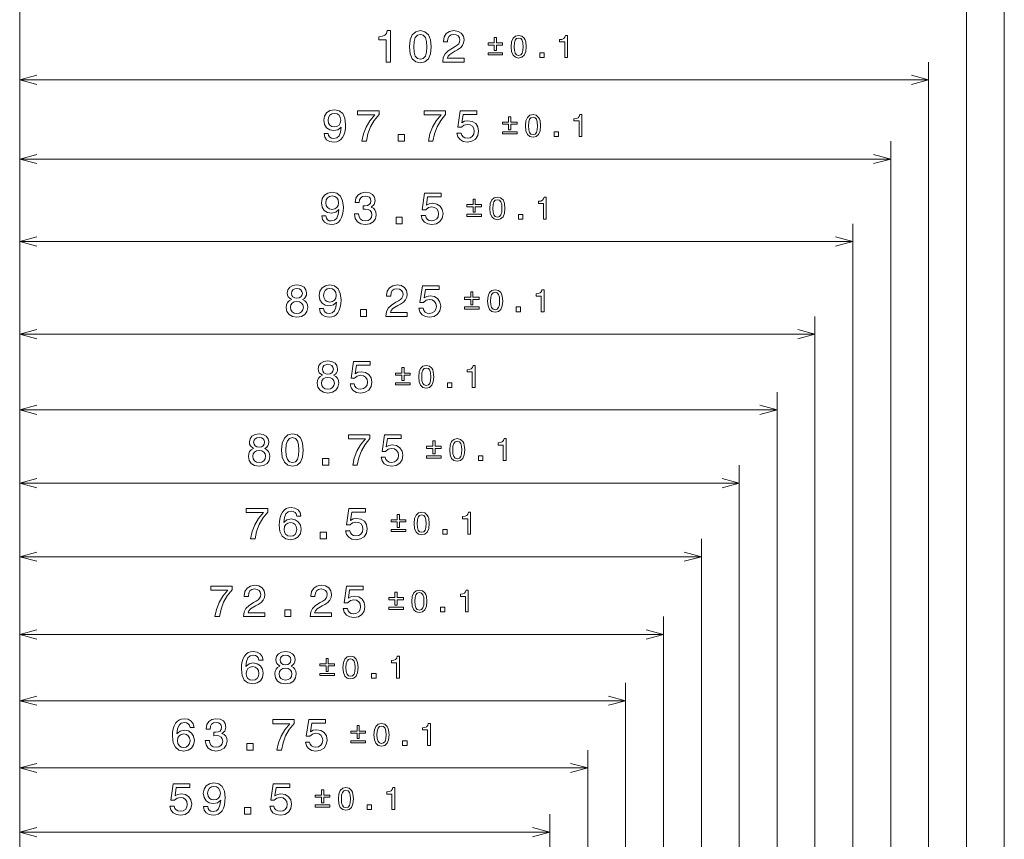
# Model space of a CAD drawing. Extents: x 0 to 594, y 0 to 420.
# Tile 19 of 33: x 210 to 320, y 276 to 368. Entities that reach past the tile are written whole.
import ezdxf

# ---------------------------------------------------------------- set-up
doc = ezdxf.new("R2010")
doc.units = 0

msp = doc.modelspace()

# ---------------------------------------------------------------- linework, layer by layer
at = {"color": 7, "lineweight": 13}
for p, q in [((210, 197.882812), (210, 379.766113)), ((320.5, 148.112549), (320.5, 379.766113)), ((210, 197.882812), (210, 371.638702)), ((316.25, 139.612549), (316.25, 371.638702)), ((210, 197.882812), (210, 363.13324)), ((312, 131.112549), (312, 363.13324)), ((210, 361.13324), (312, 361.13324)), ((210, 197.882812), (210, 354.249786)), ((307.75, 139.612549), (307.75, 354.249786)), ((210, 352.249786), (307.75, 352.249786)), ((210, 197.882812), (210, 344.988281)), ((303.5, 131.112549), (303.5, 344.988281)), ((210, 342.988281), (303.5, 342.988281)), ((210, 197.882812), (210, 334.592743)), ((299.25, 139.612549), (299.25, 334.592743)), ((210, 332.592743), (299.25, 332.592743)), ((210, 197.882812), (210, 326.08728)), ((295, 131.112549), (295, 326.08728)), ((210, 324.08728), (295, 324.08728)), ((210, 197.882812), (210, 317.872833)), ((290.75, 139.612549), (290.75, 317.872833)), ((210, 315.872833), (290.75, 315.872833)), ((210, 197.882812), (210, 309.614685)), ((286.5, 131.112549), (286.5, 309.614685)), ((210, 307.614685), (286.5, 307.614685)), ((210, 197.882812), (210, 300.884644)), ((282.25, 139.612549), (282.25, 300.884644)), ((210, 298.884644), (282.25, 298.884644)), ((210, 197.882812), (210, 293.452332)), ((278, 148.112549), (278, 293.452332)), ((210, 291.452332), (278, 291.452332)), ((210, 197.882812), (210, 285.902008)), ((273.75, 156.612549), (273.75, 285.902008)), ((210, 283.902008), (273.75, 283.902008)), ((210, 197.882812), (210, 278.705627)), ((269.5, 148.112549), (269.5, 278.705627)), ((210, 276.705627), (269.5, 276.705627))]:
    msp.add_line(p, q, dxfattribs=at)
for points in [[(251.137772, 363.13324), (251.59671, 363.13324), (251.59671, 366.658447), (251.253769, 366.658447), (251.162994, 366.35083), (250.98143, 366.144043), (250.704056, 366.02301), (250.32077, 365.982666), (250.32077, 365.624573), (251.137772, 365.624573)], [(253.749161, 364.842896), (253.824799, 364.051086), (254.061844, 363.486267), (254.440079, 363.143311), (254.964569, 363.032379), (255.484024, 363.143311), (255.862274, 363.486267), (256.094238, 364.051086), (256.174957, 364.842896), (256.094238, 365.629639), (255.998444, 365.942322), (255.862274, 366.199524), (255.484024, 366.54248), (254.964569, 366.658447), (254.440079, 366.54248), (254.061844, 366.194458), (253.824799, 365.629639)], [(254.233307, 364.842896), (254.273651, 365.453125), (254.399734, 365.891907), (254.626678, 366.149109), (254.964569, 366.239868), (255.297424, 366.149109), (255.524368, 365.891907), (255.650452, 365.453125), (255.690796, 364.842896), (255.650452, 364.2276), (255.524368, 363.788879), (255.297424, 363.531677), (254.964569, 363.445923), (254.626678, 363.531677), (254.399734, 363.788879), (254.273651, 364.2276)], [(257.470032, 363.13324), (259.875671, 363.13324), (259.875671, 363.566956), (257.974365, 363.566956), (258.080261, 363.803986), (258.261841, 364.000671), (258.821655, 364.358765), (259.119202, 364.51004), (259.452026, 364.726898), (259.689087, 364.979065), (259.825256, 365.276611), (259.875671, 365.614502), (259.789917, 366.038147), (259.552917, 366.370972), (259.189789, 366.582825), (258.720764, 366.658447), (258.236633, 366.572723), (257.868469, 366.335693), (257.631439, 365.957458), (257.55072, 365.45816), (257.55072, 365.387573), (258.009674, 365.387573), (258.009674, 365.427917), (258.055054, 365.770844), (258.191223, 366.02301), (258.408081, 366.184387), (258.695557, 366.239868), (258.988068, 366.189453), (259.204926, 366.063354), (259.34613, 365.866669), (259.396545, 365.619568), (259.361267, 365.387573), (259.265442, 365.190857), (259.104065, 365.019409), (258.882141, 364.868103), (258.584595, 364.706726), (258.090363, 364.394043), (257.742371, 364.061188), (257.535614, 363.657715), (257.470032, 363.148376)], [(263.25766, 364.427826), (263.501221, 364.427826), (263.501221, 365.038574), (264.200226, 365.038574), (264.200226, 365.278625), (263.501221, 365.278625), (263.501221, 365.885834), (263.25766, 365.885834), (263.25766, 365.278625), (262.558655, 365.278625), (262.558655, 365.038574), (263.25766, 365.038574)], [(265.14563, 364.85498), (265.198608, 364.30072), (265.364502, 363.905334), (265.629272, 363.665283), (265.996429, 363.587646), (266.360046, 363.665283), (266.624817, 363.905334), (266.787231, 364.30072), (266.843689, 364.85498), (266.787231, 365.405701), (266.720154, 365.624573), (266.624817, 365.804626), (266.360046, 366.044678), (265.996429, 366.125885), (265.629272, 366.044678), (265.364502, 365.801086), (265.198608, 365.405701)], [(265.484558, 364.85498), (265.512787, 365.282166), (265.601044, 365.589294), (265.759888, 365.769348), (265.996429, 365.832886), (266.229431, 365.769348), (266.388306, 365.589294), (266.476562, 365.282166), (266.504791, 364.85498), (266.476562, 364.424316), (266.388306, 364.117188), (266.229431, 363.937134), (265.996429, 363.877106), (265.759888, 363.937134), (265.601044, 364.117188), (265.512787, 364.424316)], [(271.16333, 363.658234), (271.484558, 363.658234), (271.484558, 366.125885), (271.244507, 366.125885), (271.180969, 365.910522), (271.053894, 365.765808), (270.859741, 365.681091), (270.591431, 365.652832), (270.591431, 365.402161), (271.16333, 365.402161)], [(262.558655, 364.187775), (262.558655, 363.944183), (264.200226, 363.944183), (264.200226, 364.187775)], [(268.368042, 363.658234), (268.855225, 363.658234), (268.855225, 364.184265), (268.368042, 364.184265)], [(244.15715, 355.117218), (244.232803, 354.718811), (244.449661, 354.411163), (244.792603, 354.219543), (245.24649, 354.148926), (245.544037, 354.184204), (245.81134, 354.275024), (246.038284, 354.431335), (246.229919, 354.653259), (246.381226, 354.930603), (246.492172, 355.27356), (246.557724, 355.666931), (246.582947, 356.120819), (246.497208, 356.831909), (246.250092, 357.351379), (245.85672, 357.664062), (245.317093, 357.775024), (244.822861, 357.684204), (244.449661, 357.442139), (244.207581, 357.06897), (244.126892, 356.599915), (244.207581, 356.115784), (244.444626, 355.74762), (244.797638, 355.515625), (245.24649, 355.440002), (245.720551, 355.535828), (246.078629, 355.828308), (245.99794, 355.268524), (245.836548, 354.870117), (245.589432, 354.633057), (245.251541, 354.557434), (244.989288, 354.592712), (244.797638, 354.703674), (244.67157, 354.880188), (244.621124, 355.117218)], [(244.616089, 356.60498), (244.666519, 356.917664), (244.807724, 357.164764), (245.029633, 357.321106), (245.317093, 357.376587), (245.614655, 357.321106), (245.841599, 357.164764), (245.982803, 356.922699), (246.038284, 356.610016), (245.982803, 356.292297), (245.841599, 356.055267), (245.609604, 355.908997), (245.301971, 355.858582), (245.024597, 355.908997), (244.807724, 356.055267), (244.666519, 356.287231)], [(248.402542, 354.249786), (248.911911, 354.249786), (249.078339, 355.081909), (249.37085, 355.858582), (249.784393, 356.579773), (250.32402, 357.255554), (250.32402, 357.674133), (247.923431, 357.674133), (247.923431, 357.21521), (249.839859, 357.21521), (249.28511, 356.534363), (248.866516, 355.823273), (248.57402, 355.066772)], [(255.874588, 354.249786), (256.383972, 354.249786), (256.550385, 355.081909), (256.842896, 355.858582), (257.256439, 356.579773), (257.796082, 357.255554), (257.796082, 357.674133), (255.395477, 357.674133), (255.395477, 357.21521), (257.31189, 357.21521), (256.757141, 356.534363), (256.338562, 355.823273), (256.046082, 355.066772)], [(259.060913, 355.162598), (259.171844, 354.749084), (259.418976, 354.4263), (259.782104, 354.224548), (260.246063, 354.148926), (260.755432, 354.239685), (261.153839, 354.486816), (261.406006, 354.880188), (261.501831, 355.384521), (261.416077, 355.853516), (261.174011, 356.22168), (260.795776, 356.45874), (260.30658, 356.544434), (259.928345, 356.483948), (259.635834, 356.317505), (259.777039, 357.26059), (261.310181, 357.26059), (261.310181, 357.674133), (259.439148, 357.674133), (259.161743, 355.818237), (259.565216, 355.818237), (259.857727, 356.055267), (260.230927, 356.140991), (260.553711, 356.08551), (260.800812, 355.924133), (260.957153, 355.677002), (261.012634, 355.359314), (260.957153, 355.041565), (260.795776, 354.794434), (260.548645, 354.638123), (260.230927, 354.582642), (259.963623, 354.61792), (259.756866, 354.733948), (259.605591, 354.915497), (259.529907, 355.162598)], [(264.868683, 355.544373), (265.112244, 355.544373), (265.112244, 356.15509), (265.811249, 356.15509), (265.811249, 356.395172), (265.112244, 356.395172), (265.112244, 357.00238), (264.868683, 357.00238), (264.868683, 356.395172), (264.169678, 356.395172), (264.169678, 356.15509), (264.868683, 356.15509)], [(266.756653, 355.971558), (266.809631, 355.417297), (266.975525, 355.021912), (267.240295, 354.78186), (267.607452, 354.704163), (267.971069, 354.78186), (268.23584, 355.021912), (268.398254, 355.417297), (268.454712, 355.971558), (268.398254, 356.522278), (268.331177, 356.74115), (268.23584, 356.921173), (267.971069, 357.161255), (267.607452, 357.242432), (267.240295, 357.161255), (266.975525, 356.917664), (266.809631, 356.522278)], [(267.095581, 355.971558), (267.12381, 356.398682), (267.212067, 356.705811), (267.370911, 356.885864), (267.607452, 356.949402), (267.840454, 356.885864), (267.999329, 356.705811), (268.087585, 356.398682), (268.115814, 355.971558), (268.087585, 355.540833), (267.999329, 355.233704), (267.840454, 355.05365), (267.607452, 354.993652), (267.370911, 355.05365), (267.212067, 355.233704), (267.12381, 355.540833)], [(272.774353, 354.77478), (273.095581, 354.77478), (273.095581, 357.242432), (272.85553, 357.242432), (272.791992, 357.0271), (272.664917, 356.882324), (272.470764, 356.797607), (272.202454, 356.769379), (272.202454, 356.518738), (272.774353, 356.518738)], [(252.491592, 354.249786), (253.187561, 354.249786), (253.187561, 355.001221), (252.491592, 355.001221)], [(264.169678, 355.304321), (264.169678, 355.06073), (265.811249, 355.06073), (265.811249, 355.304321)], [(269.979065, 354.77478), (270.466248, 354.77478), (270.466248, 355.300781), (269.979065, 355.300781)], [(243.900162, 345.855713), (243.975815, 345.457306), (244.192673, 345.149658), (244.535614, 344.958008), (244.989502, 344.887421), (245.287048, 344.922729), (245.554352, 345.013489), (245.781296, 345.16983), (245.972931, 345.391724), (246.124237, 345.669128), (246.235184, 346.012054), (246.300735, 346.405426), (246.325958, 346.859314), (246.240219, 347.570435), (245.993103, 348.089844), (245.599731, 348.402527), (245.060104, 348.513489), (244.565872, 348.422729), (244.192673, 348.180664), (243.950592, 347.807434), (243.869904, 347.33844), (243.950592, 346.854279), (244.187637, 346.486115), (244.540649, 346.25415), (244.989502, 346.178467), (245.463562, 346.274292), (245.82164, 346.566833), (245.740952, 346.007019), (245.579559, 345.608582), (245.332443, 345.371582), (244.994553, 345.295898), (244.7323, 345.331238), (244.540649, 345.442169), (244.414581, 345.618683), (244.364136, 345.855713)], [(244.3591, 347.343475), (244.409531, 347.656128), (244.550735, 347.903259), (244.772644, 348.059601), (245.060104, 348.115082), (245.357666, 348.059601), (245.58461, 347.903259), (245.725815, 347.661194), (245.781296, 347.348511), (245.725815, 347.030792), (245.58461, 346.793762), (245.352615, 346.647522), (245.044983, 346.597076), (244.767609, 346.647522), (244.550735, 346.793762), (244.409531, 347.025757)], [(247.575668, 346.087708), (247.575668, 346.052399), (247.656357, 345.568237), (247.893387, 345.205139), (248.266586, 344.973145), (248.760834, 344.887421), (249.285324, 344.973145), (249.678696, 345.195068), (249.930862, 345.548096), (250.021637, 346.001953), (249.981293, 346.2995), (249.870346, 346.541595), (249.688782, 346.72821), (249.446701, 346.86438), (249.774521, 347.136719), (249.890518, 347.570435), (249.814865, 347.963806), (249.598007, 348.261353), (249.24498, 348.447937), (248.760834, 348.513489), (248.306946, 348.4328), (247.958954, 348.210907), (247.73201, 347.85788), (247.656357, 347.388855), (247.656357, 347.353577), (248.105209, 347.353577), (248.145554, 347.676331), (248.276672, 347.908325), (248.488495, 348.0495), (248.786041, 348.099945), (249.048294, 348.059601), (249.239929, 347.953705), (249.355927, 347.782227), (249.401321, 347.550232), (249.355927, 347.303101), (249.234894, 347.136719), (249.023071, 347.035828), (248.735611, 347.005554), (248.538925, 347.01062), (248.538925, 346.612183), (248.786041, 346.622284), (249.103775, 346.576904), (249.340805, 346.455872), (249.48201, 346.259155), (249.53244, 346.001953), (249.476974, 345.709473), (249.330719, 345.492615), (249.098724, 345.356445), (248.791092, 345.311035), (248.473358, 345.361481), (248.241379, 345.512756), (248.095123, 345.754852), (248.039642, 346.087708)], [(255.067886, 345.901123), (255.178833, 345.487549), (255.425964, 345.164795), (255.789078, 344.963074), (256.253052, 344.887421), (256.762421, 344.97821), (257.160828, 345.225311), (257.412994, 345.618683), (257.508789, 346.122986), (257.423096, 346.592041), (257.181, 346.960205), (256.802765, 347.197205), (256.313568, 347.282959), (255.935318, 347.222412), (255.642822, 347.056), (255.784027, 347.999084), (257.317169, 347.999084), (257.317169, 348.412628), (255.446136, 348.412628), (255.168747, 346.556732), (255.572205, 346.556732), (255.864716, 346.793762), (256.237915, 346.879486), (256.560669, 346.824036), (256.8078, 346.662628), (256.964142, 346.415527), (257.019623, 346.097778), (256.964142, 345.78009), (256.802765, 345.532959), (256.555664, 345.376587), (256.237915, 345.321136), (255.970627, 345.356445), (255.763855, 345.472412), (255.612564, 345.653992), (255.536911, 345.901123)], [(260.875671, 346.282867), (261.119263, 346.282867), (261.119263, 346.893616), (261.818237, 346.893616), (261.818237, 347.133667), (261.119263, 347.133667), (261.119263, 347.740875), (260.875671, 347.740875), (260.875671, 347.133667), (260.176666, 347.133667), (260.176666, 346.893616), (260.875671, 346.893616)], [(262.763672, 346.710022), (262.816589, 346.155762), (262.982544, 345.760376), (263.247314, 345.520325), (263.614441, 345.442688), (263.978058, 345.520325), (264.242828, 345.760376), (264.405212, 346.155762), (264.4617, 346.710022), (264.405212, 347.260742), (264.338135, 347.479614), (264.242828, 347.659668), (263.978058, 347.899719), (263.614441, 347.980927), (263.247314, 347.899719), (262.982544, 347.656128), (262.816589, 347.260742)], [(263.102539, 346.710022), (263.130798, 347.137207), (263.219055, 347.444336), (263.37793, 347.62439), (263.614441, 347.687927), (263.847443, 347.62439), (264.006287, 347.444336), (264.094543, 347.137207), (264.122803, 346.710022), (264.094543, 346.279358), (264.006287, 345.972229), (263.847443, 345.792175), (263.614441, 345.732147), (263.37793, 345.792175), (263.219055, 345.972229), (263.130798, 346.279358)], [(268.781342, 345.513275), (269.1026, 345.513275), (269.1026, 347.980927), (268.862549, 347.980927), (268.798981, 347.765564), (268.671875, 347.62085), (268.477722, 347.536133), (268.209412, 347.507874), (268.209412, 347.257202), (268.781342, 347.257202)], [(260.176666, 346.042816), (260.176666, 345.799225), (261.818237, 345.799225), (261.818237, 346.042816)], [(265.986084, 345.513275), (266.473267, 345.513275), (266.473267, 346.039307), (265.986084, 346.039307)], [(252.234604, 344.988281), (252.930573, 344.988281), (252.930573, 345.739716), (252.234604, 345.739716)], [(240.492172, 336.478912), (240.23497, 336.337708), (240.058456, 336.140991), (239.947495, 335.89389), (239.912201, 335.596344), (239.992889, 335.147491), (240.224884, 334.7995), (240.603119, 334.577606), (241.117523, 334.491882), (241.626892, 334.577606), (242.005142, 334.7995), (242.237122, 335.147491), (242.322861, 335.596344), (242.282516, 335.89389), (242.176605, 336.140991), (241.995056, 336.337708), (241.742889, 336.478912), (241.944626, 336.599945), (242.085831, 336.766357), (242.17157, 336.968109), (242.201828, 337.21521), (242.121124, 337.573303), (241.909317, 337.860748), (241.566376, 338.047363), (241.117523, 338.117981), (240.663635, 338.047363), (240.320694, 337.860748), (240.103836, 337.573303), (240.028198, 337.21521), (240.053406, 336.968109), (240.139145, 336.766357)], [(240.507294, 337.174866), (240.547638, 337.39679), (240.668686, 337.568237), (240.860321, 337.674133), (241.117523, 337.714508), (241.36969, 337.674133), (241.56134, 337.568237), (241.682373, 337.39679), (241.727753, 337.174866), (241.682373, 336.947937), (241.56134, 336.771423), (241.36969, 336.655426), (241.117523, 336.620117), (240.860321, 336.660461), (240.668686, 336.771423), (240.547638, 336.947937)], [(243.643173, 335.460175), (243.718826, 335.061768), (243.935684, 334.75412), (244.278625, 334.5625), (244.732513, 334.491882), (245.03006, 334.527161), (245.297363, 334.617981), (245.524307, 334.774292), (245.715942, 334.996216), (245.867249, 335.27356), (245.978195, 335.616516), (246.043747, 336.009888), (246.06897, 336.463776), (245.983231, 337.174866), (245.736115, 337.694336), (245.342743, 338.007019), (244.803116, 338.117981), (244.308884, 338.027161), (243.935684, 337.785095), (243.693604, 337.411926), (243.612915, 336.942871), (243.693604, 336.45874), (243.930649, 336.090576), (244.283661, 335.858582), (244.732513, 335.782959), (245.206573, 335.878784), (245.564651, 336.171265), (245.483963, 335.611481), (245.322571, 335.213074), (245.075455, 334.976013), (244.737564, 334.900391), (244.475311, 334.935669), (244.283661, 335.046631), (244.157593, 335.223145), (244.107147, 335.460175)], [(244.102112, 336.947937), (244.152542, 337.26062), (244.293747, 337.507721), (244.515656, 337.664062), (244.803116, 337.719543), (245.100677, 337.664062), (245.327621, 337.507721), (245.468826, 337.265656), (245.524307, 336.952972), (245.468826, 336.635254), (245.327621, 336.398224), (245.095627, 336.251953), (244.787994, 336.201538), (244.51062, 336.251953), (244.293747, 336.398224), (244.152542, 336.630188)], [(251.095047, 334.592743), (253.500671, 334.592743), (253.500671, 335.026459), (251.59938, 335.026459), (251.705276, 335.263489), (251.886841, 335.460175), (252.44664, 335.818237), (252.744186, 335.969543), (253.077042, 336.186401), (253.314072, 336.438568), (253.450241, 336.736115), (253.500671, 337.074005), (253.414932, 337.49762), (253.177902, 337.830505), (252.814789, 338.042297), (252.345764, 338.117981), (251.861618, 338.032227), (251.493469, 337.795197), (251.256439, 337.416931), (251.175735, 336.917664), (251.175735, 336.847046), (251.634674, 336.847046), (251.634674, 336.88739), (251.680069, 337.230347), (251.816238, 337.482513), (252.033096, 337.64389), (252.320557, 337.699371), (252.613068, 337.648926), (252.829926, 337.522858), (252.97113, 337.326172), (253.021561, 337.079041), (252.986267, 336.847046), (252.890442, 336.650391), (252.72905, 336.478912), (252.507156, 336.327606), (252.20961, 336.166229), (251.715363, 335.853546), (251.367386, 335.520691), (251.160614, 335.117249), (251.095047, 334.60788)], [(254.810898, 335.505554), (254.921844, 335.092041), (255.168976, 334.769257), (255.532089, 334.567505), (255.996063, 334.491882), (256.505432, 334.582642), (256.903839, 334.829773), (257.156006, 335.223145), (257.251831, 335.727478), (257.166077, 336.196472), (256.924011, 336.564636), (256.545776, 336.801697), (256.05658, 336.88739), (255.678329, 336.826904), (255.385834, 336.660461), (255.527039, 337.603546), (257.060181, 337.603546), (257.060181, 338.01709), (255.189148, 338.01709), (254.911758, 336.161194), (255.315216, 336.161194), (255.607727, 336.398224), (255.980927, 336.483948), (256.303711, 336.428467), (256.550812, 336.26709), (256.707153, 336.019958), (256.762634, 335.702271), (256.707153, 335.384521), (256.545776, 335.13739), (256.298645, 334.981079), (255.980927, 334.925598), (255.713638, 334.960876), (255.506866, 335.076904), (255.355576, 335.258453), (255.279922, 335.505554)], [(260.618683, 335.887329), (260.862244, 335.887329), (260.862244, 336.498047), (261.561249, 336.498047), (261.561249, 336.738129), (260.862244, 336.738129), (260.862244, 337.345337), (260.618683, 337.345337), (260.618683, 336.738129), (259.919678, 336.738129), (259.919678, 336.498047), (260.618683, 336.498047)], [(262.506653, 336.314514), (262.559631, 335.760254), (262.725525, 335.364868), (262.990295, 335.124817), (263.357452, 335.047119), (263.721069, 335.124817), (263.98584, 335.364868), (264.148254, 335.760254), (264.204712, 336.314514), (264.148254, 336.865234), (264.081177, 337.084106), (263.98584, 337.26413), (263.721069, 337.504211), (263.357452, 337.585388), (262.990295, 337.504211), (262.725525, 337.26062), (262.559631, 336.865234)], [(262.845581, 336.314514), (262.87381, 336.741638), (262.962067, 337.048767), (263.120911, 337.228821), (263.357452, 337.292358), (263.590454, 337.228821), (263.749329, 337.048767), (263.837585, 336.741638), (263.865814, 336.314514), (263.837585, 335.883789), (263.749329, 335.57666), (263.590454, 335.396606), (263.357452, 335.336609), (263.120911, 335.396606), (262.962067, 335.57666), (262.87381, 335.883789)], [(268.524353, 335.117737), (268.845581, 335.117737), (268.845581, 337.585388), (268.60553, 337.585388), (268.541992, 337.370056), (268.414917, 337.225281), (268.220764, 337.140564), (267.952454, 337.112335), (267.952454, 336.861694), (268.524353, 336.861694)], [(240.396347, 335.606445), (240.441742, 335.873718), (240.587997, 336.075439), (240.814941, 336.206573), (241.117523, 336.251953), (241.415085, 336.206573), (241.642029, 336.075439), (241.788284, 335.873718), (241.838715, 335.606445), (241.788284, 335.31897), (241.642029, 335.102112), (241.415085, 334.960876), (241.117523, 334.915527), (240.814941, 334.960876), (240.587997, 335.102112), (240.441742, 335.31897)], [(248.241592, 334.592743), (248.937561, 334.592743), (248.937561, 335.344177), (248.241592, 335.344177)], [(259.919678, 335.647278), (259.919678, 335.403687), (261.561249, 335.403687), (261.561249, 335.647278)], [(265.729065, 335.117737), (266.216248, 335.117737), (266.216248, 335.643738), (265.729065, 335.643738)], [(243.971207, 327.97345), (243.714005, 327.832214), (243.537491, 327.635559), (243.426529, 327.388428), (243.391235, 327.090881), (243.471924, 326.642029), (243.703918, 326.294067), (244.082153, 326.072144), (244.596558, 325.98642), (245.105927, 326.072144), (245.484177, 326.294067), (245.716156, 326.642029), (245.801895, 327.090881), (245.761551, 327.388428), (245.65564, 327.635559), (245.474091, 327.832214), (245.221924, 327.97345), (245.42366, 328.094482), (245.564865, 328.260925), (245.650604, 328.462646), (245.680862, 328.709778), (245.600159, 329.06781), (245.388351, 329.355286), (245.04541, 329.54187), (244.596558, 329.612488), (244.14267, 329.54187), (243.799728, 329.355286), (243.58287, 329.06781), (243.507233, 328.709778), (243.53244, 328.462646), (243.618179, 328.260925)], [(247.081863, 327.000122), (247.19281, 326.586548), (247.439941, 326.263794), (247.803055, 326.062073), (248.267029, 325.98642), (248.776398, 326.077209), (249.174805, 326.32431), (249.426971, 326.717682), (249.522781, 327.221985), (249.437057, 327.69104), (249.194977, 328.059204), (248.816742, 328.296204), (248.327545, 328.381958), (247.949295, 328.321411), (247.656799, 328.154999), (247.798004, 329.098083), (249.331146, 329.098083), (249.331146, 329.511627), (247.460114, 329.511627), (247.182724, 327.655731), (247.586182, 327.655731), (247.878693, 327.892761), (248.251892, 327.978485), (248.574661, 327.923035), (248.821777, 327.761627), (248.978119, 327.514526), (249.0336, 327.196777), (248.978119, 326.879089), (248.816742, 326.631958), (248.569626, 326.475586), (248.251892, 326.420135), (247.984604, 326.455444), (247.777832, 326.571411), (247.626541, 326.752991), (247.550888, 327.000122)], [(243.986328, 328.669434), (244.026672, 328.891296), (244.14772, 329.062805), (244.339355, 329.168701), (244.596558, 329.209045), (244.848724, 329.168701), (245.040375, 329.062805), (245.161407, 328.891296), (245.206787, 328.669434), (245.161407, 328.442474), (245.040375, 328.265961), (244.848724, 328.149963), (244.596558, 328.114655), (244.339355, 328.154999), (244.14772, 328.265961), (244.026672, 328.442474)], [(252.889648, 327.381866), (253.133224, 327.381866), (253.133224, 327.992615), (253.832214, 327.992615), (253.832214, 328.232666), (253.133224, 328.232666), (253.133224, 328.839874), (252.889648, 328.839874), (252.889648, 328.232666), (252.190643, 328.232666), (252.190643, 327.992615), (252.889648, 327.992615)], [(254.777634, 327.809021), (254.830582, 327.254761), (254.996506, 326.859375), (255.261276, 326.619324), (255.628418, 326.541687), (255.992035, 326.619324), (256.256805, 326.859375), (256.419189, 327.254761), (256.475677, 327.809021), (256.419189, 328.359741), (256.352112, 328.578613), (256.256805, 328.758667), (255.992035, 328.998718), (255.628418, 329.079926), (255.261276, 328.998718), (254.996506, 328.755127), (254.830582, 328.359741)], [(255.116531, 327.809021), (255.144775, 328.236206), (255.233032, 328.543335), (255.391891, 328.723389), (255.628418, 328.786926), (255.86142, 328.723389), (256.020264, 328.543335), (256.108521, 328.236206), (256.13678, 327.809021), (256.108521, 327.378357), (256.020264, 327.071228), (255.86142, 326.891174), (255.628418, 326.831146), (255.391891, 326.891174), (255.233032, 327.071228), (255.144775, 327.378357)], [(260.795319, 326.612274), (261.116577, 326.612274), (261.116577, 329.079926), (260.876526, 329.079926), (260.812958, 328.864563), (260.685852, 328.719849), (260.491699, 328.635132), (260.223389, 328.606873), (260.223389, 328.356201), (260.795319, 328.356201)], [(243.875381, 327.100952), (243.920776, 327.368256), (244.067032, 327.570007), (244.293976, 327.701111), (244.596558, 327.746521), (244.894119, 327.701111), (245.121063, 327.570007), (245.267319, 327.368256), (245.317749, 327.100952), (245.267319, 326.813507), (245.121063, 326.596649), (244.894119, 326.455444), (244.596558, 326.410034), (244.293976, 326.455444), (244.067032, 326.596649), (243.920776, 326.813507)], [(252.190643, 327.141815), (252.190643, 326.898224), (253.832214, 326.898224), (253.832214, 327.141815)], [(258.000061, 326.612274), (258.487244, 326.612274), (258.487244, 327.138306), (258.000061, 327.138306)], [(236.242172, 319.759003), (235.98497, 319.617798), (235.808456, 319.421082), (235.697495, 319.173981), (235.662201, 318.876434), (235.742889, 318.427582), (235.974884, 318.07959), (236.353119, 317.857697), (236.867523, 317.771973), (237.376892, 317.857697), (237.755142, 318.07959), (237.987122, 318.427582), (238.072861, 318.876434), (238.032516, 319.173981), (237.926605, 319.421082), (237.745056, 319.617798), (237.492889, 319.759003), (237.694626, 319.880035), (237.835831, 320.046448), (237.92157, 320.248199), (237.951828, 320.4953), (237.871124, 320.853394), (237.659317, 321.140839), (237.316376, 321.327454), (236.867523, 321.398071), (236.413635, 321.327454), (236.070694, 321.140839), (235.853836, 320.853394), (235.778198, 320.4953), (235.803406, 320.248199), (235.889145, 320.046448)], [(236.257294, 320.454956), (236.297638, 320.67688), (236.418686, 320.848328), (236.610321, 320.954224), (236.867523, 320.994598), (237.11969, 320.954224), (237.31134, 320.848328), (237.432373, 320.67688), (237.477753, 320.454956), (237.432373, 320.228027), (237.31134, 320.051514), (237.11969, 319.935516), (236.867523, 319.900208), (236.610321, 319.940552), (236.418686, 320.051514), (236.297638, 320.228027)], [(239.388138, 319.582489), (239.463776, 318.79071), (239.700821, 318.225861), (240.079056, 317.882935), (240.603546, 317.771973), (241.123001, 317.882935), (241.501251, 318.225861), (241.733231, 318.79071), (241.813934, 319.582489), (241.733231, 320.369232), (241.637421, 320.681915), (241.501251, 320.939117), (241.123001, 321.282043), (240.603546, 321.398071), (240.079056, 321.282043), (239.700821, 320.934082), (239.463776, 320.369232)], [(239.872284, 319.582489), (239.912628, 320.192719), (240.038712, 320.63147), (240.265656, 320.888672), (240.603546, 320.979462), (240.936401, 320.888672), (241.163345, 320.63147), (241.289429, 320.192719), (241.329773, 319.582489), (241.289429, 318.967224), (241.163345, 318.528442), (240.936401, 318.27124), (240.603546, 318.185516), (240.265656, 318.27124), (240.038712, 318.528442), (239.912628, 318.967224)], [(247.374588, 317.872833), (247.883957, 317.872833), (248.050385, 318.704956), (248.342896, 319.481628), (248.756439, 320.20282), (249.296066, 320.878601), (249.296066, 321.29718), (246.895477, 321.29718), (246.895477, 320.838257), (248.811905, 320.838257), (248.257156, 320.15741), (247.838562, 319.44632), (247.546066, 318.689819)], [(250.560898, 318.785645), (250.671844, 318.372131), (250.918976, 318.049347), (251.282089, 317.847595), (251.746063, 317.771973), (252.255432, 317.862732), (252.653839, 318.109863), (252.906006, 318.503235), (253.001816, 319.007568), (252.916092, 319.476562), (252.674011, 319.844727), (252.295776, 320.081787), (251.80658, 320.16748), (251.428329, 320.106995), (251.135834, 319.940552), (251.277039, 320.883636), (252.810181, 320.883636), (252.810181, 321.29718), (250.939148, 321.29718), (250.661758, 319.441284), (251.065216, 319.441284), (251.357727, 319.678314), (251.730927, 319.764038), (252.053696, 319.708557), (252.300812, 319.54718), (252.457153, 319.300049), (252.512634, 318.982361), (252.457153, 318.664612), (252.295776, 318.41748), (252.04866, 318.261169), (251.730927, 318.205688), (251.463638, 318.240967), (251.256866, 318.356995), (251.105576, 318.538544), (251.029922, 318.785645)], [(256.368683, 319.167419), (256.612244, 319.167419), (256.612244, 319.778137), (257.311249, 319.778137), (257.311249, 320.018219), (256.612244, 320.018219), (256.612244, 320.625427), (256.368683, 320.625427), (256.368683, 320.018219), (255.669678, 320.018219), (255.669678, 319.778137), (256.368683, 319.778137)], [(258.256653, 319.594604), (258.309631, 319.040344), (258.475525, 318.644958), (258.740295, 318.404907), (259.107452, 318.327209), (259.471069, 318.404907), (259.73584, 318.644958), (259.898254, 319.040344), (259.954712, 319.594604), (259.898254, 320.145325), (259.831177, 320.364197), (259.73584, 320.54422), (259.471069, 320.784302), (259.107452, 320.865479), (258.740295, 320.784302), (258.475525, 320.54071), (258.309631, 320.145325)], [(258.595581, 319.594604), (258.62381, 320.021729), (258.712067, 320.328857), (258.870911, 320.508911), (259.107452, 320.572449), (259.340454, 320.508911), (259.499329, 320.328857), (259.587585, 320.021729), (259.615814, 319.594604), (259.587585, 319.163879), (259.499329, 318.85675), (259.340454, 318.676697), (259.107452, 318.616699), (258.870911, 318.676697), (258.712067, 318.85675), (258.62381, 319.163879)], [(264.274353, 318.397827), (264.595581, 318.397827), (264.595581, 320.865479), (264.35553, 320.865479), (264.291992, 320.650146), (264.164917, 320.505371), (263.970764, 320.420654), (263.702454, 320.392426), (263.702454, 320.141785), (264.274353, 320.141785)], [(236.146347, 318.886536), (236.191742, 319.153809), (236.337997, 319.35553), (236.564941, 319.486664), (236.867523, 319.532043), (237.165085, 319.486664), (237.392029, 319.35553), (237.538284, 319.153809), (237.588715, 318.886536), (237.538284, 318.59906), (237.392029, 318.382202), (237.165085, 318.240967), (236.867523, 318.195618), (236.564941, 318.240967), (236.337997, 318.382202), (236.191742, 318.59906)], [(243.991592, 317.872833), (244.687561, 317.872833), (244.687561, 318.624268), (243.991592, 318.624268)], [(255.669678, 318.927368), (255.669678, 318.683777), (257.311249, 318.683777), (257.311249, 318.927368)], [(261.479065, 318.397827), (261.966248, 318.397827), (261.966248, 318.923828), (261.479065, 318.923828)], [(235.909531, 309.614685), (236.4189, 309.614685), (236.585327, 310.446838), (236.877838, 311.22348), (237.291382, 311.944641), (237.831009, 312.620453), (237.831009, 313.039032), (235.43042, 313.039032), (235.43042, 312.580109), (237.346848, 312.580109), (236.792099, 311.899261), (236.373505, 311.188171), (236.081009, 310.431702)], [(241.556946, 312.1716), (241.461121, 312.580109), (241.239212, 312.88269), (240.896271, 313.074341), (240.452469, 313.139893), (240.154922, 313.104614), (239.89772, 313.008789), (239.670776, 312.852417), (239.479126, 312.630554), (239.327835, 312.353149), (239.216873, 312.015259), (239.146271, 311.616852), (239.126099, 311.167999), (239.206787, 310.451843), (239.453918, 309.932404), (239.852325, 309.619751), (240.397003, 309.513824), (240.886185, 309.604614), (241.259384, 309.841614), (241.501465, 310.214844), (241.587204, 310.688904), (241.501465, 311.167999), (241.26947, 311.536133), (240.911407, 311.768127), (240.467606, 311.848816), (239.988495, 311.747986), (239.630432, 311.46051), (239.70607, 312.015259), (239.867462, 312.413696), (240.114578, 312.650696), (240.45752, 312.731384), (240.709671, 312.69104), (240.901321, 312.585144), (241.027405, 312.40863), (241.092957, 312.1716)], [(246.567886, 310.527527), (246.678833, 310.113953), (246.925964, 309.791199), (247.289078, 309.589478), (247.753052, 309.513824), (248.262421, 309.604614), (248.660828, 309.851715), (248.912994, 310.245087), (249.008804, 310.74939), (248.92308, 311.218445), (248.681, 311.586609), (248.302765, 311.823608), (247.813568, 311.909363), (247.435318, 311.848816), (247.142822, 311.682404), (247.284027, 312.625488), (248.817169, 312.625488), (248.817169, 313.039032), (246.946136, 313.039032), (246.668747, 311.183136), (247.072205, 311.183136), (247.364716, 311.420166), (247.737915, 311.50589), (248.060684, 311.450439), (248.3078, 311.289032), (248.464142, 311.041931), (248.519623, 310.724182), (248.464142, 310.406494), (248.302765, 310.159363), (248.055649, 310.002991), (247.737915, 309.94754), (247.470627, 309.982849), (247.263855, 310.098816), (247.112564, 310.280396), (247.036911, 310.527527)], [(252.375671, 310.909271), (252.619247, 310.909271), (252.619247, 311.52002), (253.318237, 311.52002), (253.318237, 311.760071), (252.619247, 311.760071), (252.619247, 312.367279), (252.375671, 312.367279), (252.375671, 311.760071), (251.676666, 311.760071), (251.676666, 311.52002), (252.375671, 311.52002)], [(254.263657, 311.336426), (254.316605, 310.782166), (254.482529, 310.38678), (254.747299, 310.146729), (255.114441, 310.069092), (255.478058, 310.146729), (255.742828, 310.38678), (255.905228, 310.782166), (255.9617, 311.336426), (255.905228, 311.887146), (255.83815, 312.106018), (255.742828, 312.286072), (255.478058, 312.526123), (255.114441, 312.60733), (254.747299, 312.526123), (254.482529, 312.282532), (254.316605, 311.887146)], [(254.602554, 311.336426), (254.630798, 311.763611), (254.719055, 312.07074), (254.877914, 312.250793), (255.114441, 312.314331), (255.347443, 312.250793), (255.506302, 312.07074), (255.594559, 311.763611), (255.622803, 311.336426), (255.594559, 310.905762), (255.506302, 310.598633), (255.347443, 310.418579), (255.114441, 310.358551), (254.877914, 310.418579), (254.719055, 310.598633), (254.630798, 310.905762)], [(260.281342, 310.139679), (260.6026, 310.139679), (260.6026, 312.60733), (260.362549, 312.60733), (260.298981, 312.391968), (260.171875, 312.247253), (259.977722, 312.162537), (259.709412, 312.134277), (259.709412, 311.883606), (260.281342, 311.883606)], [(241.098007, 310.683838), (241.042526, 310.366119), (240.901321, 310.124054), (240.674377, 309.962646), (240.391953, 309.912231), (240.094406, 309.962646), (239.867462, 310.119019), (239.721207, 310.361084), (239.675812, 310.678802), (239.726242, 310.991486), (239.867462, 311.228516), (240.099442, 311.379822), (240.412125, 311.435303), (240.684464, 311.379822), (240.901321, 311.233582), (241.042526, 310.996521)], [(251.676666, 310.66922), (251.676666, 310.425629), (253.318237, 310.425629), (253.318237, 310.66922)], [(257.486084, 310.139679), (257.973267, 310.139679), (257.973267, 310.66571), (257.486084, 310.66571)], [(243.734604, 309.614685), (244.430573, 309.614685), (244.430573, 310.366119), (243.734604, 310.366119)], [(231.916519, 300.884644), (232.425888, 300.884644), (232.592316, 301.716797), (232.884827, 302.493439), (233.29837, 303.2146), (233.837997, 303.890411), (233.837997, 304.30899), (231.437408, 304.30899), (231.437408, 303.850067), (233.353836, 303.850067), (232.799088, 303.16922), (232.380493, 302.45813), (232.087997, 301.70166)], [(235.123001, 300.884644), (237.528625, 300.884644), (237.528625, 301.318359), (235.627335, 301.318359), (235.733231, 301.555389), (235.914795, 301.752075), (236.474594, 302.110168), (236.772141, 302.261444), (237.104996, 302.478302), (237.342026, 302.730469), (237.478195, 303.028015), (237.528625, 303.365906), (237.442886, 303.789551), (237.205856, 304.122375), (236.842743, 304.334229), (236.373718, 304.409851), (235.889572, 304.324127), (235.521423, 304.087097), (235.284393, 303.708862), (235.20369, 303.209564), (235.20369, 303.138977), (235.662628, 303.138977), (235.662628, 303.179321), (235.708023, 303.522247), (235.844193, 303.774414), (236.06105, 303.935791), (236.348511, 303.991272), (236.641022, 303.940857), (236.85788, 303.814758), (236.999084, 303.618073), (237.049515, 303.370972), (237.014221, 303.138977), (236.918396, 302.942261), (236.757004, 302.770813), (236.53511, 302.619507), (236.237564, 302.45813), (235.743317, 302.145447), (235.39534, 301.812592), (235.188568, 301.409119), (235.123001, 300.89978)], [(242.595047, 300.884644), (245.000671, 300.884644), (245.000671, 301.318359), (243.09938, 301.318359), (243.205276, 301.555389), (243.386841, 301.752075), (243.94664, 302.110168), (244.244186, 302.261444), (244.577042, 302.478302), (244.814072, 302.730469), (244.950241, 303.028015), (245.000671, 303.365906), (244.914932, 303.789551), (244.677902, 304.122375), (244.314789, 304.334229), (243.845764, 304.409851), (243.361618, 304.324127), (242.993469, 304.087097), (242.756439, 303.708862), (242.675735, 303.209564), (242.675735, 303.138977), (243.134674, 303.138977), (243.134674, 303.179321), (243.180069, 303.522247), (243.316238, 303.774414), (243.533096, 303.935791), (243.820557, 303.991272), (244.113068, 303.940857), (244.329926, 303.814758), (244.47113, 303.618073), (244.521561, 303.370972), (244.486267, 303.138977), (244.390442, 302.942261), (244.22905, 302.770813), (244.007156, 302.619507), (243.70961, 302.45813), (243.215363, 302.145447), (242.867386, 301.812592), (242.660614, 301.409119), (242.595047, 300.89978)], [(246.310898, 301.797485), (246.421844, 301.383911), (246.668976, 301.061157), (247.032089, 300.859436), (247.496063, 300.783783), (248.005432, 300.874573), (248.403839, 301.121674), (248.656006, 301.515045), (248.751816, 302.019348), (248.666092, 302.488403), (248.424011, 302.856567), (248.045776, 303.093567), (247.55658, 303.179321), (247.178329, 303.118774), (246.885834, 302.952362), (247.027039, 303.895447), (248.560181, 303.895447), (248.560181, 304.30899), (246.689148, 304.30899), (246.411758, 302.453094), (246.815216, 302.453094), (247.107727, 302.690125), (247.480927, 302.775848), (247.803696, 302.720398), (248.050812, 302.55899), (248.207153, 302.31189), (248.262634, 301.994141), (248.207153, 301.676453), (248.045776, 301.429321), (247.79866, 301.272949), (247.480927, 301.217499), (247.213638, 301.252808), (247.006866, 301.368774), (246.855576, 301.550354), (246.779922, 301.797485)], [(254.006668, 302.606384), (254.059616, 302.052124), (254.22554, 301.656738), (254.490311, 301.416687), (254.857452, 301.33905), (255.221069, 301.416687), (255.48584, 301.656738), (255.648239, 302.052124), (255.704712, 302.606384), (255.648239, 303.157104), (255.581161, 303.375977), (255.48584, 303.55603), (255.221069, 303.796082), (254.857452, 303.877289), (254.490311, 303.796082), (254.22554, 303.55249), (254.059616, 303.157104)], [(260.024353, 301.409637), (260.345581, 301.409637), (260.345581, 303.877289), (260.10553, 303.877289), (260.041992, 303.661926), (259.914917, 303.517212), (259.720764, 303.432495), (259.452454, 303.404236), (259.452454, 303.153564), (260.024353, 303.153564)], [(252.118683, 302.17923), (252.362259, 302.17923), (252.362259, 302.789978), (253.061249, 302.789978), (253.061249, 303.030029), (252.362259, 303.030029), (252.362259, 303.637238), (252.118683, 303.637238), (252.118683, 303.030029), (251.419678, 303.030029), (251.419678, 302.789978), (252.118683, 302.789978)], [(254.345566, 302.606384), (254.37381, 303.033569), (254.462067, 303.340698), (254.620926, 303.520752), (254.857452, 303.58429), (255.090454, 303.520752), (255.249313, 303.340698), (255.33757, 303.033569), (255.365814, 302.606384), (255.33757, 302.17572), (255.249313, 301.868591), (255.090454, 301.688538), (254.857452, 301.62851), (254.620926, 301.688538), (254.462067, 301.868591), (254.37381, 302.17572)], [(251.419678, 301.939178), (251.419678, 301.695587), (253.061249, 301.695587), (253.061249, 301.939178)], [(257.229065, 301.409637), (257.716248, 301.409637), (257.716248, 301.935669), (257.229065, 301.935669)], [(239.741592, 300.884644), (240.437561, 300.884644), (240.437561, 301.636078), (239.741592, 301.636078)], [(237.306946, 296.009247), (237.211121, 296.417755), (236.989212, 296.720337), (236.646271, 296.911987), (236.202469, 296.977539), (235.904922, 296.942261), (235.64772, 296.846436), (235.420776, 296.690063), (235.229126, 296.468201), (235.077835, 296.190796), (234.966873, 295.852905), (234.896271, 295.454498), (234.876099, 295.005646), (234.956787, 294.28949), (235.203918, 293.77005), (235.602325, 293.457397), (236.147003, 293.351471), (236.636185, 293.442261), (237.009384, 293.67926), (237.251465, 294.05249), (237.337204, 294.52655), (237.251465, 295.005646), (237.01947, 295.373779), (236.661407, 295.605774), (236.217606, 295.686462), (235.738495, 295.585632), (235.380432, 295.298157), (235.45607, 295.852905), (235.617462, 296.251343), (235.864578, 296.488342), (236.20752, 296.569031), (236.459671, 296.528687), (236.651321, 296.422791), (236.777405, 296.246277), (236.842957, 296.009247)], [(239.20723, 295.338501), (238.950027, 295.197266), (238.773514, 295.00061), (238.662552, 294.753479), (238.627258, 294.455933), (238.707947, 294.00708), (238.939941, 293.659119), (239.318176, 293.437195), (239.832581, 293.351471), (240.341949, 293.437195), (240.7202, 293.659119), (240.952179, 294.00708), (241.037918, 294.455933), (240.997574, 294.753479), (240.891663, 295.00061), (240.710114, 295.197266), (240.457947, 295.338501), (240.659683, 295.459534), (240.800888, 295.625977), (240.886627, 295.827698), (240.916885, 296.074829), (240.836182, 296.432861), (240.624374, 296.720337), (240.281433, 296.906921), (239.832581, 296.977539), (239.378693, 296.906921), (239.035751, 296.720337), (238.818893, 296.432861), (238.743256, 296.074829), (238.768463, 295.827698), (238.854202, 295.625977)], [(239.222351, 296.034485), (239.262695, 296.256348), (239.383743, 296.427856), (239.575378, 296.533752), (239.832581, 296.574097), (240.084747, 296.533752), (240.276398, 296.427856), (240.39743, 296.256348), (240.44281, 296.034485), (240.39743, 295.807526), (240.276398, 295.631012), (240.084747, 295.515015), (239.832581, 295.479706), (239.575378, 295.52005), (239.383743, 295.631012), (239.262695, 295.807526)], [(244.389648, 294.746918), (244.633224, 294.746918), (244.633224, 295.357666), (245.332214, 295.357666), (245.332214, 295.597717), (244.633224, 295.597717), (244.633224, 296.204926), (244.389648, 296.204926), (244.389648, 295.597717), (243.690643, 295.597717), (243.690643, 295.357666), (244.389648, 295.357666)], [(246.277634, 295.174072), (246.330582, 294.619812), (246.496506, 294.224426), (246.761276, 293.984375), (247.128418, 293.906738), (247.492035, 293.984375), (247.756805, 294.224426), (247.919205, 294.619812), (247.975677, 295.174072), (247.919205, 295.724792), (247.852127, 295.943665), (247.756805, 296.123718), (247.492035, 296.36377), (247.128418, 296.444977), (246.761276, 296.36377), (246.496506, 296.120178), (246.330582, 295.724792)], [(246.616531, 295.174072), (246.644775, 295.601257), (246.733032, 295.908386), (246.891891, 296.08844), (247.128418, 296.151978), (247.36142, 296.08844), (247.520279, 295.908386), (247.608536, 295.601257), (247.63678, 295.174072), (247.608536, 294.743408), (247.520279, 294.436279), (247.36142, 294.256226), (247.128418, 294.196198), (246.891891, 294.256226), (246.733032, 294.436279), (246.644775, 294.743408)], [(252.295319, 293.977325), (252.616562, 293.977325), (252.616562, 296.444977), (252.376511, 296.444977), (252.312958, 296.229614), (252.185867, 296.0849), (251.991714, 296.000183), (251.723404, 295.971924), (251.723404, 295.721252), (252.295319, 295.721252)], [(236.848007, 294.521484), (236.792526, 294.203766), (236.651321, 293.9617), (236.424377, 293.800293), (236.141953, 293.749878), (235.844406, 293.800293), (235.617462, 293.956665), (235.471207, 294.19873), (235.425812, 294.516449), (235.476242, 294.829132), (235.617462, 295.066162), (235.849442, 295.217468), (236.162125, 295.272949), (236.434464, 295.217468), (236.651321, 295.071228), (236.792526, 294.834167)], [(239.111404, 294.466003), (239.156799, 294.733307), (239.303055, 294.935059), (239.529999, 295.066162), (239.832581, 295.111572), (240.130142, 295.066162), (240.357086, 294.935059), (240.503342, 294.733307), (240.553772, 294.466003), (240.503342, 294.178558), (240.357086, 293.9617), (240.130142, 293.820496), (239.832581, 293.775085), (239.529999, 293.820496), (239.303055, 293.9617), (239.156799, 294.178558)], [(243.690643, 294.506866), (243.690643, 294.263275), (245.332214, 294.263275), (245.332214, 294.506866)], [(249.500046, 293.977325), (249.987228, 293.977325), (249.987228, 294.503357), (249.500046, 294.503357)], [(229.577911, 288.458923), (229.482086, 288.867432), (229.260178, 289.170013), (228.917236, 289.361664), (228.473434, 289.427246), (228.175888, 289.391907), (227.918686, 289.296082), (227.691742, 289.139771), (227.500092, 288.917847), (227.348801, 288.640503), (227.237839, 288.302582), (227.167236, 287.904175), (227.147064, 287.455322), (227.227753, 286.739197), (227.474884, 286.219727), (227.873291, 285.907043), (228.417969, 285.801147), (228.90715, 285.891907), (229.28035, 286.128967), (229.52243, 286.502136), (229.60817, 286.976196), (229.52243, 287.455322), (229.290436, 287.823486), (228.932373, 288.055481), (228.488571, 288.136169), (228.00946, 288.035278), (227.651398, 287.747833), (227.727036, 288.302582), (227.888428, 288.700989), (228.135544, 288.938049), (228.478485, 289.018738), (228.730637, 288.978394), (228.922287, 288.872467), (229.04837, 288.695953), (229.113922, 288.458923)], [(230.832657, 287.001434), (230.832657, 286.966125), (230.913345, 286.481995), (231.150375, 286.118866), (231.523575, 285.886871), (232.017822, 285.801147), (232.542313, 285.886871), (232.935684, 286.108765), (233.187851, 286.461792), (233.278625, 286.91571), (233.238281, 287.213257), (233.127335, 287.455322), (232.94577, 287.641907), (232.70369, 287.778076), (233.031509, 288.050415), (233.147507, 288.484131), (233.071854, 288.877502), (232.854996, 289.175049), (232.501968, 289.361664), (232.017822, 289.427246), (231.563934, 289.346527), (231.215942, 289.124634), (230.988998, 288.771606), (230.913345, 288.302582), (230.913345, 288.267273), (231.362198, 288.267273), (231.402542, 288.590027), (231.533661, 288.822021), (231.745483, 288.963257), (232.04303, 289.013672), (232.305283, 288.973328), (232.496918, 288.867432), (232.612915, 288.695953), (232.65831, 288.463989), (232.612915, 288.216858), (232.491882, 288.050415), (232.28006, 287.949554), (231.992599, 287.919312), (231.795914, 287.924347), (231.795914, 287.52594), (232.04303, 287.536011), (232.360764, 287.490631), (232.597794, 287.369568), (232.738998, 287.172913), (232.789429, 286.91571), (232.733963, 286.623169), (232.587708, 286.406311), (232.355713, 286.270142), (232.04808, 286.224792), (231.730347, 286.275208), (231.498367, 286.426514), (231.352112, 286.668579), (231.296631, 287.001434)], [(238.874588, 285.902008), (239.383957, 285.902008), (239.550385, 286.734131), (239.842896, 287.510803), (240.256439, 288.231995), (240.796066, 288.907776), (240.796066, 289.326355), (238.395477, 289.326355), (238.395477, 288.867432), (240.311905, 288.867432), (239.757156, 288.186584), (239.338562, 287.475494), (239.046066, 286.718994)], [(242.060898, 286.814819), (242.171844, 286.401306), (242.418976, 286.078522), (242.782089, 285.87677), (243.246063, 285.801147), (243.755432, 285.891907), (244.153839, 286.139038), (244.406006, 286.53241), (244.501816, 287.036743), (244.416092, 287.505737), (244.174011, 287.873901), (243.795776, 288.110962), (243.30658, 288.196655), (242.928329, 288.136169), (242.635834, 287.969727), (242.777039, 288.912811), (244.310181, 288.912811), (244.310181, 289.326355), (242.439148, 289.326355), (242.161758, 287.470459), (242.565216, 287.470459), (242.857727, 287.707489), (243.230927, 287.793213), (243.553696, 287.737732), (243.800812, 287.576355), (243.957153, 287.329224), (244.012634, 287.011536), (243.957153, 286.693787), (243.795776, 286.446655), (243.54866, 286.290344), (243.230927, 286.234863), (242.963638, 286.270142), (242.756866, 286.386169), (242.605576, 286.567719), (242.529922, 286.814819)], [(247.868683, 287.196594), (248.112259, 287.196594), (248.112259, 287.807312), (248.811249, 287.807312), (248.811249, 288.047394), (248.112259, 288.047394), (248.112259, 288.654602), (247.868683, 288.654602), (247.868683, 288.047394), (247.169678, 288.047394), (247.169678, 287.807312), (247.868683, 287.807312)], [(249.756668, 287.623779), (249.809616, 287.069519), (249.97554, 286.674133), (250.240311, 286.434082), (250.607452, 286.356384), (250.971069, 286.434082), (251.23584, 286.674133), (251.398239, 287.069519), (251.454712, 287.623779), (251.398239, 288.1745), (251.331161, 288.393372), (251.23584, 288.573395), (250.971069, 288.813477), (250.607452, 288.894653), (250.240311, 288.813477), (249.97554, 288.569885), (249.809616, 288.1745)], [(250.095566, 287.623779), (250.12381, 288.050903), (250.212067, 288.358032), (250.370926, 288.538086), (250.607452, 288.601624), (250.840454, 288.538086), (250.999313, 288.358032), (251.08757, 288.050903), (251.115814, 287.623779), (251.08757, 287.193054), (250.999313, 286.885925), (250.840454, 286.705872), (250.607452, 286.645874), (250.370926, 286.705872), (250.212067, 286.885925), (250.12381, 287.193054)], [(255.774353, 286.427002), (256.095581, 286.427002), (256.095581, 288.894653), (255.855545, 288.894653), (255.791992, 288.679321), (255.664902, 288.534546), (255.470749, 288.449829), (255.202438, 288.4216), (255.202438, 288.170959), (255.774353, 288.170959)], [(229.118973, 286.971191), (229.063492, 286.653442), (228.922287, 286.411377), (228.695343, 286.25), (228.412918, 286.199554), (228.115372, 286.25), (227.888428, 286.406311), (227.742172, 286.648407), (227.696777, 286.966125), (227.747208, 287.278809), (227.888428, 287.515839), (228.120407, 287.667145), (228.43309, 287.722595), (228.705429, 287.667145), (228.922287, 287.520874), (229.063492, 287.283875)], [(235.491592, 285.902008), (236.187561, 285.902008), (236.187561, 286.653442), (235.491592, 286.653442)], [(247.169678, 286.956543), (247.169678, 286.712952), (248.811249, 286.712952), (248.811249, 286.956543)], [(252.97908, 286.427002), (253.466263, 286.427002), (253.466263, 286.953003), (252.97908, 286.953003)], [(226.859818, 279.618469), (226.970764, 279.204895), (227.217896, 278.882141), (227.581009, 278.68042), (228.044983, 278.604767), (228.554352, 278.695557), (228.952759, 278.942657), (229.204926, 279.336029), (229.300735, 279.840332), (229.215012, 280.309387), (228.972931, 280.677551), (228.594696, 280.914551), (228.105499, 281.000305), (227.727249, 280.939758), (227.434753, 280.773346), (227.575958, 281.716431), (229.1091, 281.716431), (229.1091, 282.129974), (227.238068, 282.129974), (226.960678, 280.274078), (227.364136, 280.274078), (227.656647, 280.511108), (228.029846, 280.596832), (228.352615, 280.541382), (228.599731, 280.379974), (228.756073, 280.132874), (228.811554, 279.815125), (228.756073, 279.497437), (228.594696, 279.250305), (228.34758, 279.093933), (228.029846, 279.038483), (227.762558, 279.073792), (227.555786, 279.189758), (227.404495, 279.371338), (227.328842, 279.618469)], [(230.636185, 279.573059), (230.711838, 279.174652), (230.928696, 278.867004), (231.271637, 278.675354), (231.725525, 278.604767), (232.023071, 278.640076), (232.290375, 278.730835), (232.517319, 278.887177), (232.708954, 279.10907), (232.86026, 279.386475), (232.971207, 279.729401), (233.036758, 280.122772), (233.061981, 280.57666), (232.976242, 281.287781), (232.729126, 281.80719), (232.335754, 282.119873), (231.796127, 282.230835), (231.301895, 282.140076), (230.928696, 281.89801), (230.686615, 281.52478), (230.605927, 281.055786), (230.686615, 280.571625), (230.92366, 280.203461), (231.276672, 279.971497), (231.725525, 279.895813), (232.199585, 279.991638), (232.557663, 280.28418), (232.476974, 279.724365), (232.315582, 279.325928), (232.068466, 279.088928), (231.730576, 279.013245), (231.468323, 279.048584), (231.276672, 279.159515), (231.150604, 279.336029), (231.100159, 279.573059)], [(231.095123, 281.060822), (231.145554, 281.373474), (231.286758, 281.620605), (231.508667, 281.776947), (231.796127, 281.832428), (232.093689, 281.776947), (232.320633, 281.620605), (232.461838, 281.37854), (232.517319, 281.065857), (232.461838, 280.748138), (232.320633, 280.511108), (232.088638, 280.364868), (231.781006, 280.314423), (231.503632, 280.364868), (231.286758, 280.511108), (231.145554, 280.743103)], [(238.067886, 279.618469), (238.178833, 279.204895), (238.425964, 278.882141), (238.789078, 278.68042), (239.253052, 278.604767), (239.762421, 278.695557), (240.160828, 278.942657), (240.412994, 279.336029), (240.508804, 279.840332), (240.42308, 280.309387), (240.181, 280.677551), (239.802765, 280.914551), (239.313568, 281.000305), (238.935318, 280.939758), (238.642822, 280.773346), (238.784027, 281.716431), (240.317169, 281.716431), (240.317169, 282.129974), (238.446136, 282.129974), (238.168747, 280.274078), (238.572205, 280.274078), (238.864716, 280.511108), (239.237915, 280.596832), (239.560684, 280.541382), (239.8078, 280.379974), (239.964142, 280.132874), (240.019623, 279.815125), (239.964142, 279.497437), (239.802765, 279.250305), (239.555649, 279.093933), (239.237915, 279.038483), (238.970627, 279.073792), (238.763855, 279.189758), (238.612564, 279.371338), (238.536911, 279.618469)], [(243.875671, 280.000214), (244.119247, 280.000214), (244.119247, 280.610962), (244.818237, 280.610962), (244.818237, 280.851013), (244.119247, 280.851013), (244.119247, 281.458221), (243.875671, 281.458221), (243.875671, 280.851013), (243.176666, 280.851013), (243.176666, 280.610962), (243.875671, 280.610962)], [(245.763657, 280.427368), (245.816605, 279.873108), (245.982529, 279.477722), (246.247299, 279.237671), (246.614441, 279.160034), (246.978058, 279.237671), (247.242828, 279.477722), (247.405228, 279.873108), (247.4617, 280.427368), (247.405228, 280.978088), (247.33815, 281.19696), (247.242828, 281.377014), (246.978058, 281.617065), (246.614441, 281.698273), (246.247299, 281.617065), (245.982529, 281.373474), (245.816605, 280.978088)], [(246.102554, 280.427368), (246.130798, 280.854553), (246.219055, 281.161682), (246.377914, 281.341736), (246.614441, 281.405273), (246.847443, 281.341736), (247.006302, 281.161682), (247.094559, 280.854553), (247.122803, 280.427368), (247.094559, 279.996704), (247.006302, 279.689575), (246.847443, 279.509521), (246.614441, 279.449493), (246.377914, 279.509521), (246.219055, 279.689575), (246.130798, 279.996704)], [(251.781342, 279.230621), (252.102585, 279.230621), (252.102585, 281.698273), (251.862534, 281.698273), (251.798981, 281.48291), (251.67189, 281.338196), (251.477737, 281.253479), (251.209427, 281.22522), (251.209427, 280.974548), (251.781342, 280.974548)], [(243.176666, 279.760162), (243.176666, 279.516571), (244.818237, 279.516571), (244.818237, 279.760162)], [(248.986069, 279.230621), (249.473251, 279.230621), (249.473251, 279.756653), (248.986069, 279.756653)], [(235.234604, 278.705627), (235.930573, 278.705627), (235.930573, 279.457062), (235.234604, 279.457062)]]:
    msp.add_lwpolyline(points, close=True, dxfattribs=at)
for points in [[(211.931854, 361.650879), (210, 361.13324), (211.931854, 360.615601)], [(310.068146, 360.615601), (312, 361.13324), (310.068146, 361.650879)], [(211.931854, 352.767426), (210, 352.249786), (211.931854, 351.732147)], [(305.818146, 351.732147), (307.75, 352.249786), (305.818146, 352.767426)], [(211.931854, 343.50592), (210, 342.988281), (211.931854, 342.470642)], [(301.568146, 342.470642), (303.5, 342.988281), (301.568146, 343.50592)], [(211.931854, 333.110382), (210, 332.592743), (211.931854, 332.075104)], [(297.318146, 332.075104), (299.25, 332.592743), (297.318146, 333.110382)], [(211.931854, 324.604919), (210, 324.08728), (211.931854, 323.569641)], [(293.068146, 323.569641), (295, 324.08728), (293.068146, 324.604919)], [(211.931854, 316.390472), (210, 315.872833), (211.931854, 315.355194)], [(288.818146, 315.355194), (290.75, 315.872833), (288.818146, 316.390472)], [(211.931854, 308.132324), (210, 307.614685), (211.931854, 307.097046)], [(284.568146, 307.097046), (286.5, 307.614685), (284.568146, 308.132324)], [(211.931854, 299.402283), (210, 298.884644), (211.931854, 298.367004)], [(280.318146, 298.367004), (282.25, 298.884644), (280.318146, 299.402283)], [(211.931854, 291.969971), (210, 291.452332), (211.931854, 290.934692)], [(276.068146, 290.934692), (278, 291.452332), (276.068146, 291.969971)], [(211.931854, 284.419647), (210, 283.902008), (211.931854, 283.384369)], [(271.818146, 283.384369), (273.75, 283.902008), (271.818146, 284.419647)], [(211.931854, 277.223267), (210, 276.705627), (211.931854, 276.187988)], [(267.568146, 276.187988), (269.5, 276.705627), (267.568146, 277.223267)]]:
    msp.add_lwpolyline(points, dxfattribs=at)

doc.saveas('drawing.dxf')
